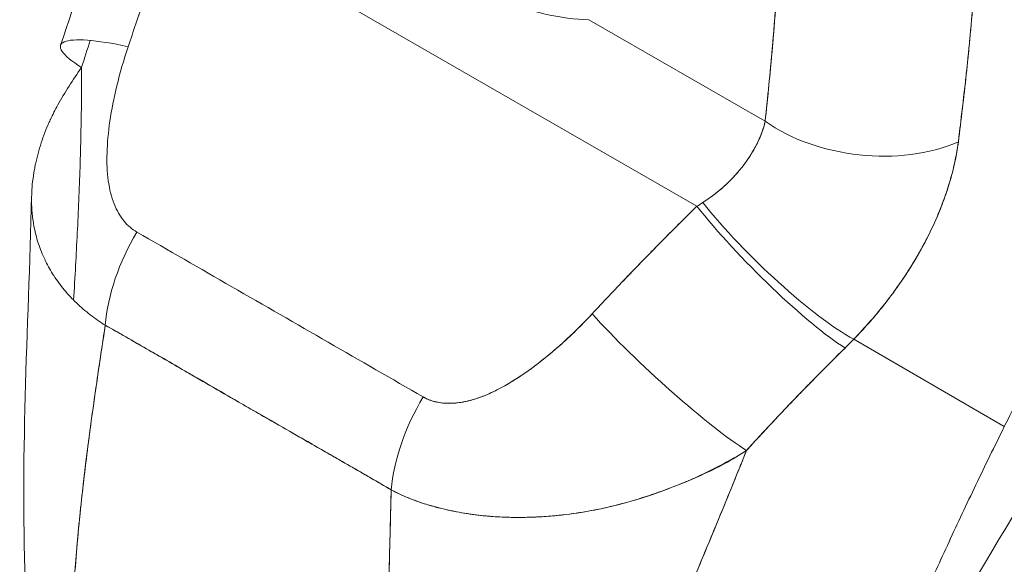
# Model space of a CAD drawing. Header units: inches. Extents: x 10 to 331, y 10 to 212.
# Tile 125 of 145: x 308.86 to 309.739, y 107.874 to 108.36. Entities that reach past the tile are written whole.
import ezdxf

# ---------------------------------------------------------------- set-up
doc = ezdxf.new("R2010")
doc.units = ezdxf.units.IN
doc.header["$LTSCALE"] = 20
doc.header["$MEASUREMENT"] = 0
doc.layers.add('Visible (ANSI)', color=7, linetype='Continuous', lineweight=5)

msp = doc.modelspace()

# ---------------------------------------------------------------- linework, layer by layer
at = {"layer": 'Visible (ANSI)'}
for p, q in [((308.99632, 108.46303), (309.4643, 108.19354)), ((309.4643, 108.19354), (308.99632, 108.46303)), ((309.36787, 108.36012), (309.5253, 108.26946)), ((309.5253, 108.26946), (309.36787, 108.36012)), ((309.53111, 108.32843), (309.53111, 108.32843)), ((309.53111, 108.32843), (309.53111, 108.32843)), ((309.55062, 108.25505), (309.55062, 108.25505)), ((309.37797, 108.10513), (309.37797, 108.10514)), ((309.7388, 107.99676), (309.60433, 108.0748)), ((309.60433, 108.0748), (309.7388, 107.99676)), ((309.57179, 108.0422), (309.57179, 108.0422)), ((309.56225, 108.03246), (309.56224, 108.03246)), ((309.56225, 108.03246), (309.56225, 108.03246))]:
    msp.add_line(p, q, dxfattribs=at)
for centre, major_axis, ratio, start_param, end_param in [((309.55506, 108.30808), (-0.02853, 0.04562), 0.552931, 6.039129, 6.039143), ((309.02046, 108.29503), (-0.12426, 0.0422), 0.168084, 5.308665, 6.897613), ((309.34273, 108.66073), (0.19317, -0.33545), 0.578093, 6.256011, 6.256014), ((309.51364, 108.28217), (0.0213, -0.03405), 0.552926, 1.747826, 1.747905), ((309.51364, 108.28217), (-0.0213, 0.03405), 0.552929, 4.889418, 4.889497), ((309.33343, 108.65543), (0.19974, -0.34686), 0.578093, 6.262864, 6.262874), ((309.5087, 108.27909), (-0.01715, 0.02742), 0.552927, 4.526777, 4.526899), ((309.6181, 108.3229), (-0.13047, 0.0141), 0.639468, 0.850978, 2.294823), ((309.6181, 108.3229), (0.13047, -0.0141), 0.639469, 3.992573, 5.436425), ((309.5087, 108.27909), (-0.01715, 0.02742), 0.552986, 3.881995, 3.882009), ((309.51363, 108.28217), (0.0213, -0.03405), 0.552984, 0.554708, 0.554718), ((309.51364, 108.28217), (-0.02129, 0.03406), 0.55287, 3.696447, 3.696457), ((309.38484, 108.2275), (0.16688, 0.07707), 0.367731, 5.032816, 5.068528), ((309.38477, 108.22762), (0.16692, 0.07704), 0.368386, 5.032916, 5.068624), ((309.52821, 108.15256), (0.09208, -0.0935), 0.154893, 4.1129, 5.691623), ((309.52821, 108.15256), (-0.09208, 0.0935), 0.154892, 0.971309, 2.55003), ((309.53627, 108.16065), (-0.09394, 0.09164), 0.189337, 0.98075, 2.546489), ((309.53627, 108.16065), (0.09394, -0.09164), 0.189338, 4.122342, 5.688081), ((309.02815, 108.12958), (0.0649, 0.11406), 0.577992, 1.540222, 2.248086), ((309.3724, 108.10124), (-0.00787, 0), 0.575862, 1.296243, 1.297189), ((309.3724, 108.10124), (0.00787, 0), 0.575862, 4.437835, 4.438781), ((309.43473, 108.05647), (-0.09619, 0.08927), 0.124563, 0.965025, 2.553973), ((309.43473, 108.05647), (0.09619, -0.08927), 0.124563, 4.106618, 5.695566), ((309.34827, 108.08734), (0.0131, 0.02274), 0.578093, 5.258295, 5.26109), ((309.4708, 108.139), (0.22018, 0.18224), 0.48241, 4.891703, 4.930811), ((309.47082, 108.13898), (-0.22013, -0.18221), 0.482392, 1.7501, 1.789215), ((309.28391, 107.9823), (0.06608, 0.11338), 0.578183, 1.546233, 2.254097), ((309.28391, 107.9823), (-0.06608, -0.11338), 0.578183, 4.687825, 5.39569), ((309.12897, 107.98293), (-0.03929, -0.06823), 0.578093, 4.784659, 4.786192), ((309.23847, 107.91987), (-0.03536, -0.06141), 0.578093, 4.784677, 4.784738)]:
    msp.add_ellipse(centre, major_axis=major_axis, ratio=ratio, start_param=start_param, end_param=end_param, dxfattribs=at)
for points, knots in [([(310.15009, 108.51811), (310.14251, 108.51177), (310.13502, 108.50538), (310.12762, 108.49893), (310.11443, 108.48745), (310.10154, 108.47581), (310.08894, 108.46406), (310.07634, 108.4523), (310.06404, 108.44043), (310.05205, 108.42849), (310.04006, 108.41654), (310.02838, 108.40453), (310.01701, 108.39248), (310.00563, 108.38043), (309.99457, 108.36835), (309.98383, 108.35627), (309.97308, 108.34418), (309.96265, 108.33211), (309.95253, 108.32007), (309.94241, 108.30803), (309.93261, 108.29603), (309.92312, 108.28409), (309.91364, 108.27216), (309.90446, 108.2603), (309.8956, 108.24853), (309.88673, 108.23676), (309.87818, 108.2251), (309.86993, 108.21355), (309.86168, 108.20201), (309.85373, 108.19059), (309.84609, 108.17933), (309.83844, 108.16806), (309.83109, 108.15694), (309.82404, 108.14599), (309.81698, 108.13504), (309.81022, 108.12426), (309.80373, 108.11368), (309.79725, 108.10309), (309.79105, 108.09269), (309.78512, 108.0825), (309.77919, 108.07231), (309.77353, 108.06233), (309.76814, 108.05256), (309.76274, 108.0428), (309.75761, 108.03326), (309.75272, 108.02396), (309.74784, 108.01465), (309.7432, 108.00558), (309.7388, 107.99676)], [0, 0, 0, 0, 0.036069, 0.036069, 0.036069, 0.100331, 0.100331, 0.100331, 0.164593, 0.164593, 0.164593, 0.228855, 0.228855, 0.228855, 0.293118, 0.293118, 0.293118, 0.35738, 0.35738, 0.35738, 0.421642, 0.421642, 0.421642, 0.485904, 0.485904, 0.485904, 0.550166, 0.550166, 0.550166, 0.614429, 0.614429, 0.614429, 0.678691, 0.678691, 0.678691, 0.742953, 0.742953, 0.742953, 0.807215, 0.807215, 0.807215, 0.871477, 0.871477, 0.871477, 0.93574, 0.93574, 0.93574, 1, 1, 1, 1]), ([(309.36787, 108.36012), (309.3559, 108.36028), (309.34247, 108.36195), (309.32761, 108.36545), (309.31276, 108.36894), (309.29646, 108.37424), (309.28035, 108.38146), (309.26424, 108.38867), (309.24833, 108.39781), (309.23291, 108.40873), (309.21749, 108.41964), (309.20252, 108.43232), (309.18879, 108.4453), (309.17506, 108.45827), (309.16259, 108.47155), (309.15051, 108.48529)], [0, 0, 0, 0, 0.2, 0.2, 0.2, 0.4, 0.4, 0.4, 0.6, 0.6, 0.6, 0.8, 0.8, 0.8, 1, 1, 1, 1]), ([(309.5253, 108.26946), (309.52759, 108.29066), (309.5297, 108.31232), (309.53164, 108.33445), (309.53358, 108.35658), (309.53533, 108.37917), (309.53693, 108.40221), (309.53853, 108.42526), (309.53997, 108.44876), (309.54123, 108.47272)], [0, 0, 0, 0, 0.333333, 0.333333, 0.333333, 0.666667, 0.666667, 0.666667, 1, 1, 1, 1]), ([(309.5253, 108.26946), (309.52737, 108.28859), (309.52926, 108.30787), (309.531, 108.32726), (309.53311, 108.35078), (309.53499, 108.37448), (309.53666, 108.39833), (309.53839, 108.42297), (309.5399, 108.44778), (309.54123, 108.47272)], [0, 0, 0, 0, 0.288491, 0.288491, 0.288491, 0.638459, 0.638459, 0.638459, 1, 1, 1, 1]), ([(308.99632, 108.46303), (308.99292, 108.45127), (308.98948, 108.43959), (308.98599, 108.42802), (308.98515, 108.42524), (308.98431, 108.42246), (308.98346, 108.41969), (308.97967, 108.40724), (308.97583, 108.39492), (308.97194, 108.38273), (308.97136, 108.38093), (308.97079, 108.37913), (308.97021, 108.37734), (308.96572, 108.36339), (308.96115, 108.34961), (308.95654, 108.33601)], [0, 0, 0, 0, 0.268639, 0.268639, 0.268639, 0.333333, 0.333333, 0.333333, 0.623788, 0.623788, 0.623788, 0.666667, 0.666667, 0.666667, 1, 1, 1, 1]), ([(308.99632, 108.46303), (308.99209, 108.4484), (308.98781, 108.43395), (308.98345, 108.41966), (308.9791, 108.40538), (308.97469, 108.39126), (308.9702, 108.37732), (308.96572, 108.36338), (308.96116, 108.34961), (308.95654, 108.33601)], [0, 0, 0, 0, 0.333333, 0.333333, 0.333333, 0.666667, 0.666667, 0.666667, 1, 1, 1, 1]), ([(309.69777, 108.25105), (309.69802, 108.25319), (309.69828, 108.25533), (309.69853, 108.25747), (309.69898, 108.26124), (309.69943, 108.26501), (309.69988, 108.26878), (309.7013, 108.28068), (309.70271, 108.29255), (309.70404, 108.30434), (309.70462, 108.30946), (309.70518, 108.31456), (309.70571, 108.31965), (309.70586, 108.32106), (309.70601, 108.32246), (309.70616, 108.32387), (309.70675, 108.32956), (309.70731, 108.33523), (309.70785, 108.34087), (309.70907, 108.35359), (309.71016, 108.36618), (309.71118, 108.37863), (309.71152, 108.38278), (309.71185, 108.38692), (309.71218, 108.39104), (309.71227, 108.39215), (309.71235, 108.39326), (309.71244, 108.39437), (309.71309, 108.40254), (309.71371, 108.41065), (309.71431, 108.41867), (309.71539, 108.43326), (309.71638, 108.44758), (309.7172, 108.46148)], [0, 0, 0, 0, 0.029161, 0.029161, 0.029161, 0.080621, 0.080621, 0.080621, 0.243196, 0.243196, 0.243196, 0.313778, 0.313778, 0.313778, 0.333333, 0.333333, 0.333333, 0.41251, 0.41251, 0.41251, 0.591045, 0.591045, 0.591045, 0.650584, 0.650584, 0.650584, 0.666667, 0.666667, 0.666667, 0.784923, 0.784923, 0.784923, 1, 1, 1, 1]), ([(309.7172, 108.46148), (309.71565, 108.43669), (309.71391, 108.41235), (309.71198, 108.38849), (309.71188, 108.38728), (309.71179, 108.38607), (309.71169, 108.38487), (309.70984, 108.36227), (309.70783, 108.3401), (309.70559, 108.31836), (309.70534, 108.31599), (309.7051, 108.31362), (309.70485, 108.31126), (309.70268, 108.29081), (309.70032, 108.27074), (309.69777, 108.25105)], [0, 0, 0, 0, 0.333333, 0.333333, 0.333333, 0.350215, 0.350215, 0.350215, 0.666667, 0.666667, 0.666667, 0.701162, 0.701162, 0.701162, 1, 1, 1, 1]), ([(308.95654, 108.33601), (308.95253, 108.32388), (308.94916, 108.31228), (308.94645, 108.3012), (308.94374, 108.29013), (308.9417, 108.27958), (308.94024, 108.26956), (308.93878, 108.25954), (308.93789, 108.25004), (308.93765, 108.24114), (308.9374, 108.23223), (308.93778, 108.22391), (308.93883, 108.2163), (308.93989, 108.20868), (308.94161, 108.20177), (308.94399, 108.19573), (308.94637, 108.1897), (308.94942, 108.18453), (308.95283, 108.18033), (308.95623, 108.17612), (308.96, 108.17288), (308.96424, 108.17056)], [0, 0, 0, 0, 0.142857, 0.142857, 0.142857, 0.285714, 0.285714, 0.285714, 0.428571, 0.428571, 0.428571, 0.571429, 0.571429, 0.571429, 0.714286, 0.714286, 0.714286, 0.857143, 0.857143, 0.857143, 1, 1, 1, 1]), ([(308.91483, 108.31747), (308.91105, 108.31182), (308.90735, 108.30631), (308.90384, 108.30083), (308.90024, 108.29519), (308.89684, 108.28959), (308.89373, 108.28396), (308.89134, 108.27963), (308.88911, 108.27527), (308.88707, 108.27088), (308.88704, 108.2708), (308.887, 108.27073), (308.88697, 108.27066), (308.8863, 108.26922), (308.88566, 108.26778), (308.88503, 108.26633), (308.88237, 108.26018), (308.88008, 108.25397), (308.87815, 108.24779), (308.87617, 108.24143), (308.87457, 108.23511), (308.87335, 108.22895), (308.87301, 108.22722), (308.87269, 108.2255), (308.87241, 108.2238), (308.87179, 108.22009), (308.87131, 108.21646), (308.87097, 108.21288), (308.87089, 108.21213), (308.87083, 108.21138), (308.87077, 108.21063), (308.87028, 108.20462), (308.87018, 108.19879), (308.87045, 108.19311), (308.87063, 108.1892), (308.87098, 108.18537), (308.87151, 108.18159), (308.87175, 108.17985), (308.87202, 108.17812), (308.87234, 108.1764), (308.87332, 108.17097), (308.87466, 108.16567), (308.87633, 108.16052), (308.87799, 108.1554), (308.87999, 108.15042), (308.8823, 108.1456), (308.88247, 108.14523), (308.88265, 108.14486), (308.88283, 108.1445), (308.88499, 108.1401), (308.88741, 108.13584), (308.89008, 108.13172), (308.8915, 108.12952), (308.893, 108.12737), (308.89455, 108.12525), (308.89614, 108.12309), (308.8978, 108.12098), (308.89952, 108.11891), (308.90127, 108.11681), (308.90308, 108.11476), (308.90495, 108.11275), (308.90673, 108.11085), (308.90856, 108.109), (308.91044, 108.10718), (308.9143, 108.10347), (308.91838, 108.09994), (308.92268, 108.09662), (308.92694, 108.09331), (308.93142, 108.09021), (308.9361, 108.08733)], [0, 0, 0, 0, 0.059089, 0.059089, 0.059089, 0.119883, 0.119883, 0.119883, 0.166667, 0.166667, 0.166667, 0.167443, 0.167443, 0.167443, 0.182749, 0.182749, 0.182749, 0.247761, 0.247761, 0.247761, 0.314587, 0.314587, 0.314587, 0.333333, 0.333333, 0.333333, 0.374243, 0.374243, 0.374243, 0.382853, 0.382853, 0.382853, 0.452216, 0.452216, 0.452216, 0.5, 0.5, 0.5, 0.522064, 0.522064, 0.522064, 0.591884, 0.591884, 0.591884, 0.661356, 0.661356, 0.661356, 0.666667, 0.666667, 0.666667, 0.730236, 0.730236, 0.730236, 0.764063, 0.764063, 0.764063, 0.798519, 0.798519, 0.798519, 0.833333, 0.833333, 0.833333, 0.866245, 0.866245, 0.866245, 0.933397, 0.933397, 0.933397, 1, 1, 1, 1]), ([(308.90786, 108.10973), (308.90845, 108.11994), (308.90903, 108.1302), (308.90959, 108.14049), (308.91065, 108.15981), (308.91162, 108.17927), (308.91244, 108.19883), (308.91327, 108.2184), (308.91393, 108.23807), (308.91435, 108.25785), (308.91478, 108.27763), (308.91497, 108.2975), (308.91483, 108.31747)], [0.5584474, 0.5584474, 0.5584474, 0.5584474, 0.625, 0.625, 0.625, 0.75, 0.75, 0.75, 0.875, 0.875, 0.875, 1, 1, 1, 1]), ([(309.46958, 108.19686), (309.47988, 108.20363), (309.48897, 108.21115), (309.49665, 108.2192), (309.50433, 108.22726), (309.51058, 108.23586), (309.51536, 108.24437), (309.52014, 108.25289), (309.52348, 108.26133), (309.5253, 108.26946)], [0, 0, 0, 0, 0.333333, 0.333333, 0.333333, 0.666667, 0.666667, 0.666667, 1, 1, 1, 1]), ([(309.46958, 108.19686), (309.47138, 108.19801), (309.47314, 108.19919), (309.47487, 108.20041), (309.47699, 108.2019), (309.47907, 108.20345), (309.48109, 108.20503), (309.48325, 108.20673), (309.48536, 108.20849), (309.4874, 108.21028), (309.48963, 108.21225), (309.49178, 108.21427), (309.49386, 108.21634), (309.49616, 108.21864), (309.49836, 108.22099), (309.50045, 108.22339), (309.50281, 108.22608), (309.50502, 108.22883), (309.50708, 108.23162), (309.50942, 108.23477), (309.51156, 108.23797), (309.51351, 108.24119), (309.51571, 108.24483), (309.51766, 108.24851), (309.51934, 108.25218), (309.52124, 108.25633), (309.5228, 108.26047), (309.52401, 108.26456), (309.52449, 108.2662), (309.52493, 108.26784), (309.5253, 108.26946)], [0, 0, 0, 0, 0.060949, 0.060949, 0.060949, 0.135639, 0.135639, 0.135639, 0.215708, 0.215708, 0.215708, 0.303486, 0.303486, 0.303486, 0.401292, 0.401292, 0.401292, 0.511372, 0.511372, 0.511372, 0.635855, 0.635855, 0.635855, 0.776826, 0.776826, 0.776826, 0.936006, 0.936006, 0.936006, 1, 1, 1, 1]), ([(309.60433, 108.0748), (309.6095, 108.08013), (309.61445, 108.08552), (309.61916, 108.09091), (309.622, 108.09417), (309.62476, 108.09743), (309.62743, 108.10068), (309.63157, 108.10572), (309.63549, 108.11074), (309.63917, 108.11569), (309.64073, 108.1178), (309.64224, 108.1199), (309.64372, 108.12198), (309.64575, 108.12485), (309.6477, 108.12769), (309.64957, 108.13051), (309.655, 108.13867), (309.65979, 108.1466), (309.66406, 108.15427), (309.66611, 108.15795), (309.66804, 108.16157), (309.66985, 108.16513), (309.67409, 108.17344), (309.67773, 108.18144), (309.68089, 108.18919), (309.68324, 108.19497), (309.68532, 108.2006), (309.68717, 108.20613), (309.68887, 108.21121), (309.69038, 108.2162), (309.69173, 108.22113), (309.69269, 108.22466), (309.69357, 108.22816), (309.69436, 108.23163), (309.69587, 108.23825), (309.69703, 108.24474), (309.69777, 108.25105)], [0, 0, 0, 0, 0.078629, 0.078629, 0.078629, 0.12616, 0.12616, 0.12616, 0.2, 0.2, 0.2, 0.231421, 0.231421, 0.231421, 0.274676, 0.274676, 0.274676, 0.4, 0.4, 0.4, 0.460013, 0.460013, 0.460013, 0.6, 0.6, 0.6, 0.704237, 0.704237, 0.704237, 0.8, 0.8, 0.8, 0.868687, 0.868687, 0.868687, 1, 1, 1, 1]), ([(309.69777, 108.25105), (309.69729, 108.24744), (309.69671, 108.24378), (309.69603, 108.24008), (309.69435, 108.23098), (309.69205, 108.22161), (309.68909, 108.21206), (309.68882, 108.21118), (309.68854, 108.21029), (309.68826, 108.20941), (309.68586, 108.20193), (309.68306, 108.19434), (309.67985, 108.18667), (309.6769, 108.17961), (309.6736, 108.17249), (309.66996, 108.16533), (309.66975, 108.16492), (309.66954, 108.16451), (309.66933, 108.1641), (309.66593, 108.15751), (309.66224, 108.15088), (309.65823, 108.14422), (309.65474, 108.13842), (309.651, 108.1326), (309.64702, 108.12676), (309.64551, 108.12454), (309.64396, 108.12232), (309.64237, 108.1201), (309.64028, 108.11717), (309.63812, 108.11425), (309.63591, 108.11132), (309.63241, 108.10671), (309.62874, 108.1021), (309.6249, 108.0975), (309.62138, 108.09327), (309.61771, 108.08906), (309.61388, 108.08487), (309.6108, 108.0815), (309.60762, 108.07814), (309.60433, 108.0748)], [0.0000044, 0.0000044, 0.0000044, 0.0000044, 0.0678171, 0.0678171, 0.0678171, 0.2345881, 0.2345881, 0.2345881, 0.25, 0.25, 0.25, 0.3801488, 0.3801488, 0.3801488, 0.5, 0.5, 0.5, 0.5068381, 0.5068381, 0.5068381, 0.6171483, 0.6171483, 0.6171483, 0.7134049, 0.7134049, 0.7134049, 0.75, 0.75, 0.75, 0.7981314, 0.7981314, 0.7981314, 0.8740429, 0.8740429, 0.8740429, 0.9437858, 0.9437858, 0.9437858, 1, 1, 1, 1]), ([(309.37081, 108.09745), (309.38065, 108.10804), (309.39067, 108.11868), (309.40087, 108.12934), (309.40218, 108.1307), (309.40349, 108.13207), (309.40481, 108.13344), (309.41375, 108.14273), (309.42283, 108.15203), (309.43205, 108.16137), (309.4341, 108.16344), (309.43615, 108.16552), (309.43822, 108.1676), (309.4468, 108.17623), (309.45549, 108.18489), (309.4643, 108.19354)], [0, 0, 0, 0, 0.333333, 0.333333, 0.333333, 0.376093, 0.376093, 0.376093, 0.666667, 0.666667, 0.666667, 0.731304, 0.731304, 0.731304, 1, 1, 1, 1]), ([(309.37081, 108.09745), (309.38064, 108.10805), (309.39065, 108.11867), (309.40086, 108.12932), (309.41106, 108.13997), (309.42145, 108.15064), (309.43203, 108.16135), (309.4426, 108.17205), (309.45336, 108.18278), (309.4643, 108.19354)], [0, 0, 0, 0, 0.333333, 0.333333, 0.333333, 0.666667, 0.666667, 0.666667, 1, 1, 1, 1]), ([(308.96424, 108.17056), (308.99239, 108.15435), (309.02064, 108.13808), (309.0492, 108.12164), (309.07776, 108.10519), (309.10662, 108.08857), (309.13516, 108.07214), (309.1637, 108.0557), (309.1919, 108.03946), (309.21999, 108.02328)], [0, 0, 0, 0, 0.333333, 0.333333, 0.333333, 0.666667, 0.666667, 0.666667, 1, 1, 1, 1]), ([(309.21999, 108.02328), (309.22131, 108.02252), (309.22268, 108.02182), (309.22412, 108.02121), (309.22564, 108.02055), (309.22722, 108.01999), (309.22887, 108.01951), (309.23062, 108.019), (309.23245, 108.01859), (309.23432, 108.01828), (309.23634, 108.01795), (309.23841, 108.01774), (309.24053, 108.01765), (309.24283, 108.01754), (309.24518, 108.01758), (309.24757, 108.01774), (309.24953, 108.01788), (309.25152, 108.0181), (309.25353, 108.01841), (309.2542, 108.01851), (309.25486, 108.01862), (309.25553, 108.01874), (309.2585, 108.01928), (309.2615, 108.02), (309.26453, 108.02089), (309.26786, 108.02187), (309.27122, 108.02306), (309.2746, 108.02442), (309.27831, 108.02592), (309.28204, 108.02763), (309.2858, 108.02953), (309.28815, 108.03072), (309.29052, 108.03199), (309.29289, 108.03332), (309.29465, 108.03432), (309.29641, 108.03535), (309.29818, 108.03641), (309.30274, 108.03917), (309.30731, 108.04216), (309.31186, 108.04535), (309.3169, 108.04888), (309.32193, 108.05265), (309.32692, 108.05662), (309.33235, 108.06095), (309.33774, 108.06551), (309.34304, 108.07023), (309.34826, 108.07489), (309.35339, 108.0797), (309.35838, 108.08464), (309.36264, 108.08884), (309.3668, 108.09313), (309.37081, 108.09745)], [0, 0, 0, 0, 0.036619, 0.036619, 0.036619, 0.07542, 0.07542, 0.07542, 0.116832, 0.116832, 0.116832, 0.161518, 0.161518, 0.161518, 0.2101, 0.2101, 0.2101, 0.25, 0.25, 0.25, 0.263174, 0.263174, 0.263174, 0.321517, 0.321517, 0.321517, 0.385689, 0.385689, 0.385689, 0.455959, 0.455959, 0.455959, 0.5, 0.5, 0.5, 0.532725, 0.532725, 0.532725, 0.617421, 0.617421, 0.617421, 0.711301, 0.711301, 0.711301, 0.813465, 0.813465, 0.813465, 0.914177, 0.914177, 0.914177, 1, 1, 1, 1]), ([(309.21999, 108.02328), (309.22412, 108.02078), (309.22884, 108.01914), (309.23424, 108.01827), (309.23964, 108.0174), (309.24572, 108.01731), (309.25225, 108.01822), (309.25878, 108.01912), (309.26576, 108.02102), (309.27305, 108.02383), (309.28033, 108.02665), (309.28791, 108.03038), (309.29571, 108.03494), (309.3035, 108.03951), (309.31151, 108.0449), (309.3197, 108.05104), (309.32789, 108.05718), (309.33627, 108.06408), (309.3448, 108.07181), (309.35332, 108.07953), (309.36199, 108.08809), (309.37081, 108.09745)], [0, 0, 0, 0, 0.142857, 0.142857, 0.142857, 0.285714, 0.285714, 0.285714, 0.428571, 0.428571, 0.428571, 0.571429, 0.571429, 0.571429, 0.714286, 0.714286, 0.714286, 0.857143, 0.857143, 0.857143, 1, 1, 1, 1]), ([(308.90628, 107.80716), (308.90666, 107.82792), (308.90773, 107.84956), (308.90937, 107.87191), (308.91102, 107.89425), (308.91325, 107.91731), (308.91593, 107.9409), (308.91861, 107.9645), (308.92174, 107.98864), (308.92516, 108.01314), (308.92858, 108.03756), (308.93229, 108.06235), (308.9361, 108.08733)], [0, 0, 0, 0, 0.250198, 0.250198, 0.250198, 0.500396, 0.500396, 0.500396, 0.750593, 0.750593, 0.750593, 1, 1, 1, 1]), ([(308.9361, 108.08733), (308.9335, 108.07028), (308.93094, 108.05332), (308.9285, 108.0365), (308.92552, 108.01601), (308.9227, 107.99573), (308.92015, 107.97576), (308.91759, 107.95579), (308.91529, 107.93614), (308.91334, 107.9169), (308.91139, 107.89766), (308.90978, 107.87883), (308.90858, 107.86051), (308.90738, 107.84219), (308.90659, 107.82438), (308.90628, 107.80716)], [0, 0, 0, 0, 0.170255, 0.170255, 0.170255, 0.377691, 0.377691, 0.377691, 0.585128, 0.585128, 0.585128, 0.792564, 0.792564, 0.792564, 1, 1, 1, 1]), ([(308.9361, 108.08733), (308.94836, 108.08039), (308.96059, 108.07338), (308.97288, 108.0663), (308.98494, 108.05935), (308.99705, 108.05233), (309.0093, 108.04523), (309.01288, 108.04316), (309.01648, 108.04107), (309.02009, 108.03898), (309.02852, 108.0341), (309.03703, 108.02918), (309.04557, 108.02424), (309.05762, 108.01728), (309.06975, 108.0103), (309.08183, 108.00336), (309.09014, 107.99859), (309.09844, 107.99384), (309.10667, 107.98912), (309.11052, 107.98692), (309.11436, 107.98472), (309.11818, 107.98253), (309.13044, 107.97552), (309.14259, 107.96857), (309.15467, 107.96162), (309.16694, 107.95456), (309.17915, 107.94749), (309.19135, 107.94034)], [0, 0, 0, 0, 0.146953, 0.146953, 0.146953, 0.291147, 0.291147, 0.291147, 0.333333, 0.333333, 0.333333, 0.431915, 0.431915, 0.431915, 0.570999, 0.570999, 0.570999, 0.666667, 0.666667, 0.666667, 0.711352, 0.711352, 0.711352, 0.854594, 0.854594, 0.854594, 1, 1, 1, 1]), ([(309.19135, 107.94034), (309.17071, 107.95238), (309.14992, 107.96436), (309.12908, 107.97634), (309.10731, 107.98886), (309.08546, 108.0014), (309.06365, 108.01398), (309.04185, 108.02656), (309.02008, 108.03917), (308.99836, 108.0517), (308.99162, 108.05558), (308.98489, 108.05945), (308.97816, 108.06331), (308.96413, 108.07135), (308.95012, 108.07936), (308.9361, 108.08733)], [0, 0, 0, 0, 0.24471, 0.24471, 0.24471, 0.500303, 0.500303, 0.500303, 0.755735, 0.755735, 0.755735, 0.834924, 0.834924, 0.834924, 1, 1, 1, 1]), ([(309.50862, 107.97553), (309.51866, 107.98662), (309.52868, 107.99734), (309.53857, 108.00778), (309.54445, 108.01398), (309.55028, 108.02009), (309.55608, 108.02609), (309.5563, 108.02632), (309.55652, 108.02655), (309.55674, 108.02678), (309.56048, 108.03065), (309.5642, 108.03447), (309.56791, 108.03825), (309.57758, 108.04812), (309.58715, 108.05768), (309.59657, 108.06699)], [0, 0, 0, 0, 0.333333, 0.333333, 0.333333, 0.531303, 0.531303, 0.531303, 0.538863, 0.538863, 0.538863, 0.666667, 0.666667, 0.666667, 1, 1, 1, 1]), ([(309.59657, 108.06699), (309.5882, 108.05873), (309.57993, 108.05046), (309.57174, 108.04215), (309.56116, 108.03141), (309.55071, 108.0206), (309.54037, 108.00969), (309.52969, 107.99841), (309.51911, 107.98703), (309.50862, 107.97553)], [0, 0, 0, 0, 0.2755, 0.2755, 0.2755, 0.631774, 0.631774, 0.631774, 1, 1, 1, 1]), ([(309.5648, 107.60821), (309.57158, 107.62411), (309.57825, 107.6398), (309.5849, 107.6554), (309.59154, 107.67099), (309.59815, 107.68651), (309.60479, 107.70204), (309.61142, 107.71757), (309.61809, 107.73312), (309.62485, 107.74877), (309.6316, 107.76443), (309.63845, 107.78019), (309.64544, 107.79611), (309.65242, 107.81204), (309.65956, 107.82813), (309.66688, 107.84442), (309.6742, 107.86071), (309.68171, 107.87721), (309.68945, 107.89392), (309.69719, 107.91064), (309.70515, 107.92757), (309.71337, 107.94472), (309.72159, 107.96186), (309.73006, 107.97921), (309.7388, 107.99676)], [0, 0, 0, 0, 0.125006, 0.125006, 0.125006, 0.250011, 0.250011, 0.250011, 0.375017, 0.375017, 0.375017, 0.500022, 0.500022, 0.500022, 0.625028, 0.625028, 0.625028, 0.750033, 0.750033, 0.750033, 0.875039, 0.875039, 0.875039, 1, 1, 1, 1]), ([(309.7388, 107.99676), (309.73006, 107.97921), (309.72159, 107.96185), (309.71337, 107.9447), (309.70515, 107.92755), (309.69718, 107.91062), (309.68944, 107.89391), (309.6817, 107.87719), (309.67419, 107.8607), (309.66687, 107.84441), (309.65955, 107.82812), (309.65242, 107.81203), (309.64543, 107.79611), (309.63844, 107.78018), (309.6316, 107.76442), (309.62484, 107.74877), (309.61809, 107.73311), (309.61142, 107.71756), (309.60478, 107.70203), (309.59815, 107.6865), (309.59154, 107.67099), (309.5849, 107.65539), (309.57825, 107.6398), (309.57158, 107.62411), (309.5648, 107.60821)], [0, 0, 0, 0, 0.124999, 0.124999, 0.124999, 0.25, 0.25, 0.25, 0.375, 0.375, 0.375, 0.5, 0.5, 0.5, 0.625, 0.625, 0.625, 0.75, 0.75, 0.75, 0.875, 0.875, 0.875, 1, 1, 1, 1]), ([(309.50862, 107.97553), (309.50093, 107.9707), (309.49309, 107.96622), (309.48509, 107.96202), (309.47561, 107.95705), (309.46592, 107.95247), (309.456, 107.94823), (309.45439, 107.94754), (309.45278, 107.94686), (309.45117, 107.9462), (309.4426, 107.94265), (309.43385, 107.93934), (309.42506, 107.93634), (309.41513, 107.93294), (309.40514, 107.92994), (309.39531, 107.92739), (309.39349, 107.92692), (309.39168, 107.92647), (309.38987, 107.92603), (309.38223, 107.92417), (309.3747, 107.9226), (309.36728, 107.92129), (309.35838, 107.91971), (309.34964, 107.91849), (309.34107, 107.91761), (309.33793, 107.91728), (309.33482, 107.917), (309.33173, 107.91676), (309.32667, 107.91637), (309.32166, 107.91609), (309.31672, 107.91592), (309.30913, 107.91566), (309.30168, 107.91565), (309.29439, 107.91589), (309.28897, 107.91606), (309.28365, 107.91638), (309.27841, 107.91682), (309.277, 107.91694), (309.2756, 107.91707), (309.27421, 107.91721), (309.26804, 107.91782), (309.26201, 107.91861), (309.25613, 107.91958), (309.25063, 107.92049), (309.24527, 107.92155), (309.24005, 107.92276), (309.237, 107.92346), (309.23399, 107.92421), (309.23104, 107.92501), (309.22927, 107.92549), (309.22751, 107.92599), (309.22577, 107.9265), (309.22141, 107.92779), (309.21717, 107.92919), (309.21305, 107.9307), (309.20912, 107.93214), (309.2053, 107.93368), (309.20162, 107.93533), (309.19807, 107.93691), (309.19465, 107.93858), (309.19135, 107.94034)], [0, 0, 0, 0, 0.070099, 0.070099, 0.070099, 0.153227, 0.153227, 0.153227, 0.166667, 0.166667, 0.166667, 0.237919, 0.237919, 0.237919, 0.318443, 0.318443, 0.318443, 0.333333, 0.333333, 0.333333, 0.396446, 0.396446, 0.396446, 0.472282, 0.472282, 0.472282, 0.5, 0.5, 0.5, 0.545332, 0.545332, 0.545332, 0.61493, 0.61493, 0.61493, 0.666667, 0.666667, 0.666667, 0.680579, 0.680579, 0.680579, 0.742113, 0.742113, 0.742113, 0.799672, 0.799672, 0.799672, 0.833333, 0.833333, 0.833333, 0.853588, 0.853588, 0.853588, 0.904523, 0.904523, 0.904523, 0.953187, 0.953187, 0.953187, 1, 1, 1, 1]), ([(309.19135, 107.94034), (309.19604, 107.93783), (309.20097, 107.93551), (309.20613, 107.93339), (309.21134, 107.93124), (309.21677, 107.92929), (309.22243, 107.92752), (309.2252, 107.92665), (309.22803, 107.92583), (309.23091, 107.92505), (309.23395, 107.92423), (309.23704, 107.92345), (309.24019, 107.92273), (309.24331, 107.92201), (309.24648, 107.92134), (309.2497, 107.92073), (309.25287, 107.92013), (309.25608, 107.91958), (309.25933, 107.91908), (309.26545, 107.91814), (309.27174, 107.91739), (309.27816, 107.91684), (309.2787, 107.9168), (309.27923, 107.91675), (309.27977, 107.91671), (309.28682, 107.91614), (309.29403, 107.91582), (309.3014, 107.91574), (309.3088, 107.91566), (309.31637, 107.91583), (309.32408, 107.91626), (309.32651, 107.91639), (309.32896, 107.91655), (309.33142, 107.91674), (309.33676, 107.91714), (309.34216, 107.91766), (309.34763, 107.91832), (309.35556, 107.91928), (309.36363, 107.92052), (309.37184, 107.92209), (309.37286, 107.92228), (309.37388, 107.92248), (309.3749, 107.92269), (309.37976, 107.92366), (309.38466, 107.92475), (309.38961, 107.92597), (309.39188, 107.92652), (309.39416, 107.92711), (309.39644, 107.92772), (309.40458, 107.9299), (309.41282, 107.9324), (309.42107, 107.93514), (309.42909, 107.93781), (309.43714, 107.94072), (309.44511, 107.9438), (309.44698, 107.94453), (309.44886, 107.94527), (309.45072, 107.94601), (309.45081, 107.94605), (309.4509, 107.94609), (309.45099, 107.94612), (309.4567, 107.94841), (309.46237, 107.95079), (309.46795, 107.95329), (309.47519, 107.95654), (309.48229, 107.96001), (309.48918, 107.96375), (309.49588, 107.96739), (309.50238, 107.9713), (309.50862, 107.97553)], [0, 0, 0, 0, 0.066599, 0.066599, 0.066599, 0.13375, 0.13375, 0.13375, 0.166667, 0.166667, 0.166667, 0.201474, 0.201474, 0.201474, 0.235929, 0.235929, 0.235929, 0.269758, 0.269758, 0.269758, 0.333333, 0.333333, 0.333333, 0.338645, 0.338645, 0.338645, 0.408129, 0.408129, 0.408129, 0.47796, 0.47796, 0.47796, 0.5, 0.5, 0.5, 0.547804, 0.547804, 0.547804, 0.617158, 0.617158, 0.617158, 0.625768, 0.625768, 0.625768, 0.666667, 0.666667, 0.666667, 0.685425, 0.685425, 0.685425, 0.752265, 0.752265, 0.752265, 0.817289, 0.817289, 0.817289, 0.832593, 0.832593, 0.832593, 0.833333, 0.833333, 0.833333, 0.880153, 0.880153, 0.880153, 0.940933, 0.940933, 0.940933, 1, 1, 1, 1]), ([(309.36197, 107.59776), (309.36774, 107.61693), (309.37421, 107.63668), (309.38123, 107.65682), (309.38825, 107.67696), (309.39582, 107.69751), (309.40378, 107.71831), (309.41175, 107.73912), (309.42011, 107.76018), (309.42872, 107.7814), (309.43732, 107.80261), (309.44616, 107.82397), (309.45508, 107.84539), (309.464, 107.86682), (309.47299, 107.88832), (309.48189, 107.90984), (309.4908, 107.93135), (309.49961, 107.95289), (309.50817, 107.97441), (309.50832, 107.97478), (309.50847, 107.97516), (309.50862, 107.97553)], [0, 0, 0, 0, 0.166185, 0.166185, 0.166185, 0.332369, 0.332369, 0.332369, 0.498554, 0.498554, 0.498554, 0.664739, 0.664739, 0.664739, 0.830923, 0.830923, 0.830923, 0.997108, 0.997108, 0.997108, 1, 1, 1, 1]), ([(309.50862, 107.97553), (309.50219, 107.95934), (309.49561, 107.94315), (309.48896, 107.92696), (309.4823, 107.91077), (309.47557, 107.89458), (309.46884, 107.87842), (309.46211, 107.86226), (309.45537, 107.84612), (309.4487, 107.83004), (309.44202, 107.81395), (309.43542, 107.79791), (309.42894, 107.78195), (309.42247, 107.76599), (309.41613, 107.75012), (309.40999, 107.73438), (309.40385, 107.71863), (309.39791, 107.70302), (309.39225, 107.68759), (309.38658, 107.67216), (309.38118, 107.65691), (309.37611, 107.64192), (309.37105, 107.62693), (309.36631, 107.61218), (309.36197, 107.59776)], [0, 0, 0, 0, 0.125, 0.125, 0.125, 0.25, 0.25, 0.25, 0.375, 0.375, 0.375, 0.5, 0.5, 0.5, 0.625, 0.625, 0.625, 0.75, 0.75, 0.75, 0.875, 0.875, 0.875, 1, 1, 1, 1]), ([(309.18467, 107.64685), (309.18484, 107.66415), (309.1851, 107.68226), (309.18544, 107.70108), (309.18577, 107.7199), (309.18619, 107.73941), (309.18667, 107.7595), (309.18715, 107.77959), (309.18769, 107.80025), (309.18826, 107.82136), (309.18883, 107.84247), (309.18942, 107.86403), (309.19, 107.88591), (309.19048, 107.90386), (309.19094, 107.92203), (309.19135, 107.94034)], [0, 0, 0, 0, 0.207436, 0.207436, 0.207436, 0.414872, 0.414872, 0.414872, 0.622309, 0.622309, 0.622309, 0.829745, 0.829745, 0.829745, 1, 1, 1, 1]), ([(309.19135, 107.94034), (309.19074, 107.91352), (309.19004, 107.887), (309.18934, 107.86101), (309.18863, 107.83494), (309.18793, 107.80941), (309.18729, 107.78463), (309.18666, 107.75986), (309.1861, 107.73584), (309.18566, 107.71281), (309.18521, 107.68977), (309.18487, 107.66771), (309.18467, 107.64685)], [0, 0, 0, 0, 0.249407, 0.249407, 0.249407, 0.499604, 0.499604, 0.499604, 0.749802, 0.749802, 0.749802, 1, 1, 1, 1])]:
    msp.add_open_spline(points, degree=3, knots=knots, dxfattribs=at)
for points in [[(308.89619, 108.33723), (308.90986, 108.37748), (308.92242, 108.41794), (308.93417, 108.45854)], [(308.91483, 108.31747), (308.91748, 108.32551), (308.92009, 108.33355), (308.92266, 108.34159)], [(309.48366, 108.29344), (309.48366, 108.29344), (309.48366, 108.29344), (309.48366, 108.29344)], [(309.52677, 108.28335), (309.52677, 108.28335), (309.52677, 108.28335), (309.52677, 108.28334)], [(309.53159, 108.26524), (309.53159, 108.26524), (309.53159, 108.26524), (309.53159, 108.26524)], [(308.86529, 107.84749), (308.85969, 107.9634), (308.86741, 108.08313), (308.87035, 108.20265)], [(309.08386, 108.0022), (309.08388, 108.00224), (309.0839, 108.00227), (309.08392, 108.00231)], [(309.78051, 107.9724), (309.70801, 107.8545), (309.63757, 107.73671), (309.58387, 107.61563)]]:
    msp.add_open_spline(points, degree=3, dxfattribs=at)

doc.saveas('drawing.dxf')
